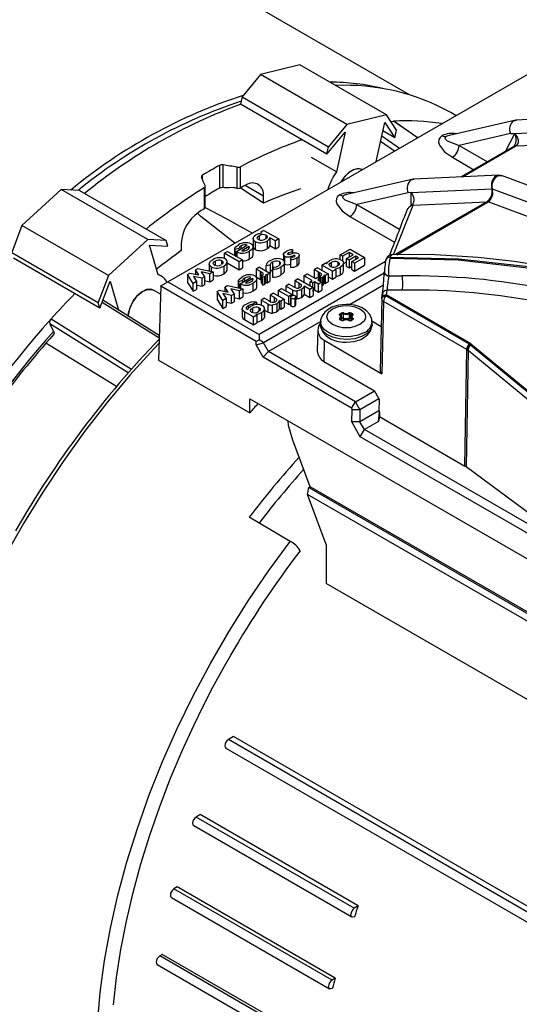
# Model space of a CAD drawing. Header units: inches. Extents: x 0 to 44, y 0 to 34.
# Tile 13 of 18: x 30.5 to 33.5, y 23.8 to 29.8. Entities that reach past the tile are written whole.
import ezdxf

# ---------------------------------------------------------------- set-up
doc = ezdxf.new("R2010")
doc.units = ezdxf.units.IN
doc.header["$LTSCALE"] = 4
doc.header["$MEASUREMENT"] = 0

msp = doc.modelspace()

# ---------------------------------------------------------------- linework, layer by layer
for p, q in [((32.8788, 29.3433), (30.6238, 30.6451)), ((31.4019, 28.2001), (33.9993, 29.6996)), ((32.2077, 29.5252), (31.967, 29.4667)), ((32.7366, 29.2199), (32.2077, 29.5252)), ((31.967, 29.4667), (31.855, 29.3306)), ((32.4959, 29.1613), (31.967, 29.4667)), ((31.855, 29.3306), (31.8449, 29.2847)), ((31.855, 29.3306), (32.3839, 29.0253)), ((32.3738, 28.9793), (31.8449, 29.2847)), ((33.162, 29.2162), (33.1303, 29.2345)), ((32.7366, 29.2199), (32.4959, 29.1613)), ((32.6742, 28.9346), (32.7266, 29.1739)), ((32.7266, 29.1739), (32.7884, 29.0802)), ((32.7984, 29.1262), (32.7366, 29.2199)), ((32.7626, 29.1805), (32.7811, 29.1817)), ((32.9242, 29.0813), (32.7811, 29.1817)), ((32.9276, 29.0809), (32.7882, 29.1787)), ((33.5267, 29.1884), (33.1114, 29.0923)), ((33.5145, 29.1838), (33.5317, 29.1889)), ((34.0486, 29.2127), (33.5281, 29.1887)), ((32.3738, 28.9793), (32.4859, 29.1154)), ((32.4959, 29.1613), (32.3839, 29.0253)), ((32.4859, 29.1154), (32.4328, 28.8725)), ((32.7884, 29.0802), (32.7153, 29.1224)), ((32.7884, 29.0802), (32.7984, 29.1262)), ((33.522, 29.1072), (34.0078, 29.1295)), ((32.7857, 28.999), (32.7012, 29.0579)), ((32.7085, 29.0915), (32.816, 29.0165)), ((33.1199, 29.0939), (33.112, 29.0924)), ((33.4947, 29.1059), (33.1815, 29.0334)), ((33.464, 28.9971), (33.522, 29.1072)), ((33.4947, 29.1059), (33.522, 29.1072)), ((33.5285, 29.0305), (33.976, 29.0511)), ((32.3738, 28.9793), (32.3839, 29.0253)), ((33.1815, 29.0334), (33.3542, 28.9337)), ((33.5155, 29.0268), (33.1936, 28.841)), ((33.2008, 28.8413), (33.5285, 29.0305)), ((33.5198, 29.0314), (33.5155, 29.0268)), ((32.4328, 28.8725), (32.2797, 28.9609)), ((33.1397, 28.9611), (33.2707, 28.8855)), ((31.7169, 28.9116), (31.7169, 28.7717)), ((31.7397, 28.7761), (31.7397, 28.9147)), ((31.8231, 28.9007), (31.8231, 28.772)), ((31.846, 28.7748), (31.846, 28.9035)), ((32.5898, 28.8859), (32.5894, 28.8861)), ((31.6131, 28.8247), (31.6131, 28.8517)), ((32.9011, 28.8272), (32.4859, 28.7312)), ((32.8889, 28.8226), (32.9061, 28.8277)), ((33.423, 28.8515), (32.9025, 28.8276)), ((34.4438, 28.477), (33.4406, 28.8493)), ((30.7506, 28.7644), (30.5099, 28.5451)), ((31.2795, 28.4591), (30.7506, 28.7644)), ((30.8626, 28.7578), (30.7506, 28.7644)), ((30.8626, 28.7578), (31.3915, 28.4524)), ((31.6233, 28.7749), (31.6233, 28.6462)), ((31.6302, 28.6564), (31.6302, 28.7851)), ((31.8008, 28.7758), (31.7758, 28.7738)), ((31.9852, 28.6806), (31.8438, 28.774)), ((31.9852, 28.7246), (31.8736, 28.789)), ((32.8889, 28.7456), (33.3822, 28.7683)), ((33.3822, 28.7683), (34.3815, 28.3975)), ((31.9852, 28.6806), (31.9852, 28.7246)), ((32.4964, 28.7332), (32.4867, 28.7313)), ((32.8691, 28.7447), (32.5558, 28.6723)), ((33.3504, 28.6899), (32.79, 28.3664)), ((32.8889, 28.7456), (32.8691, 28.7447)), ((32.8889, 28.6679), (32.8889, 28.7456)), ((32.9005, 28.6692), (33.3504, 28.6899)), ((32.5558, 28.6723), (32.817, 28.5215)), ((32.7803, 28.3664), (32.9005, 28.6692)), ((32.8007, 28.3663), (33.3588, 28.6884)), ((32.8952, 28.6733), (32.8889, 28.6679)), ((32.9005, 28.6692), (32.8952, 28.6733)), ((34.3471, 28.3217), (33.3588, 28.6884)), ((32.5141, 28.6), (32.7866, 28.4426)), ((30.5099, 28.5451), (30.4481, 28.3801)), ((31.0388, 28.2398), (30.5099, 28.5451)), ((31.9164, 28.4972), (31.8592, 28.5302)), ((31.9886, 28.5147), (31.9682, 28.5029)), ((31.9886, 28.5147), (32.0792, 28.4624)), ((31.2795, 28.4591), (31.0388, 28.2398)), ((31.3915, 28.4524), (31.2795, 28.4591)), ((31.4016, 28.4181), (31.3915, 28.4524)), ((31.9224, 28.4642), (31.9224, 28.416)), ((31.9596, 28.4823), (31.9596, 28.4561)), ((31.9682, 28.5029), (31.9752, 28.4989)), ((32.0018, 28.4642), (32.0018, 28.4849)), ((32.0075, 28.4497), (32.0075, 28.4015)), ((32.0589, 28.4506), (32.0253, 28.47)), ((32.0253, 28.47), (32.0253, 28.4218)), ((32.0792, 28.4624), (32.0589, 28.4506)), ((32.0589, 28.4024), (32.0589, 28.4506)), ((32.0792, 28.4624), (32.0792, 28.4142)), ((31.2895, 28.4247), (31.4016, 28.4181)), ((31.3427, 28.2432), (31.2895, 28.4247)), ((31.4841, 28.4354), (31.4841, 28.3913)), ((31.8344, 28.4036), (31.8106, 28.3971)), ((31.8106, 28.4), (31.8106, 28.3613)), ((31.8106, 28.3613), (31.8106, 28.3971)), ((31.8205, 28.385), (31.8873, 28.4235)), ((31.8344, 28.4036), (31.8344, 28.393)), ((31.8477, 28.419), (31.8477, 28.4007)), ((31.8986, 28.4157), (31.8533, 28.3895)), ((31.8986, 28.4066), (31.8986, 28.4157)), ((31.9226, 28.3664), (31.9226, 28.4146)), ((31.9346, 28.4464), (31.9346, 28.3982)), ((32.0253, 28.4218), (32.0589, 28.4024)), ((32.0589, 28.4024), (32.0792, 28.4142)), ((32.1617, 28.3824), (32.1633, 28.3956)), ((32.1633, 28.3956), (32.1633, 28.3728)), ((32.4536, 28.3656), (32.5148, 28.4009)), ((32.5148, 28.4009), (32.6032, 28.3499)), ((30.4481, 28.3801), (30.977, 28.0747)), ((30.9871, 28.0404), (30.4581, 28.3457)), ((31.7318, 28.3083), (31.7318, 28.3291)), ((31.7463, 28.3749), (31.7667, 28.3866)), ((31.7463, 28.3749), (31.7463, 28.3435)), ((31.837, 28.3225), (31.7463, 28.3749)), ((31.7667, 28.3866), (31.8574, 28.3343)), ((31.8234, 28.3832), (31.8205, 28.385)), ((31.8205, 28.3556), (31.8205, 28.385)), ((31.8234, 28.3832), (31.8234, 28.3539)), ((31.8574, 28.3343), (31.837, 28.3225)), ((31.8574, 28.3343), (31.8574, 28.2861)), ((31.9015, 28.3403), (31.9015, 28.3885)), ((32.1081, 28.3693), (32.1081, 28.3318)), ((32.1143, 28.3571), (32.1143, 28.318)), ((32.1385, 28.3768), (32.1385, 28.3688)), ((32.1601, 28.3722), (32.1507, 28.3698)), ((32.1537, 28.3503), (32.1515, 28.3369)), ((32.1515, 28.3369), (32.1515, 28.2887)), ((32.1551, 28.3572), (32.1654, 28.3598)), ((32.1617, 28.3824), (32.1617, 28.3725)), ((32.1654, 28.3514), (32.1654, 28.3598)), ((32.1779, 28.3571), (32.1779, 28.3609)), ((32.19, 28.3463), (32.19, 28.2981)), ((32.2043, 28.3129), (32.2043, 28.3611)), ((32.4694, 28.3565), (32.4536, 28.3656)), ((32.4536, 28.3367), (32.4536, 28.3656)), ((32.5102, 28.38), (32.4694, 28.3565)), ((32.4694, 28.3565), (32.4694, 28.3266)), ((32.4932, 28.3427), (32.534, 28.3663)), ((32.5091, 28.3336), (32.4932, 28.3427)), ((32.4932, 28.2945), (32.4932, 28.3427)), ((32.5499, 28.3571), (32.5091, 28.3336)), ((32.5091, 28.3336), (32.5091, 28.2853)), ((32.534, 28.3663), (32.5102, 28.38)), ((32.5102, 28.38), (32.5102, 28.3525)), ((32.5261, 28.3237), (32.5669, 28.3473)), ((32.6032, 28.3499), (32.542, 28.3146)), ((32.5669, 28.3473), (32.5499, 28.3571)), ((32.5499, 28.3375), (32.5499, 28.3571)), ((32.6032, 28.3499), (32.6032, 28.3017)), ((32.7605, 28.3519), (32.7589, 28.343)), ((32.7607, 28.3519), (32.7605, 28.3519)), ((31.57, 28.2731), (31.5848, 28.2816)), ((31.5901, 28.2422), (31.57, 28.2731)), ((31.57, 28.2731), (31.57, 28.2465)), ((31.5848, 28.2816), (31.6791, 28.2615)), ((31.6544, 28.3085), (31.6544, 28.2668)), ((31.666, 28.2912), (31.666, 28.2643)), ((31.6904, 28.3269), (31.6904, 28.3033)), ((31.743, 28.297), (31.743, 28.2488)), ((31.7628, 28.3185), (31.7628, 28.2702)), ((31.7628, 28.2702), (31.7632, 28.2787)), ((31.7635, 28.2786), (31.7635, 28.3269)), ((31.7635, 28.3167), (31.837, 28.2743)), ((31.837, 28.2743), (31.837, 28.3225)), ((31.837, 28.2743), (31.8574, 28.2861)), ((31.9611, 28.2901), (31.9407, 28.2783)), ((31.9669, 28.2632), (31.9407, 28.2783)), ((31.9407, 28.2783), (31.9407, 28.2301)), ((32.7315, 28.3248), (31.9587, 27.8787)), ((31.9611, 28.2901), (32.0257, 28.2528)), ((32.0019, 28.2998), (32.0262, 28.3041)), ((32.0019, 28.2666), (32.0019, 28.2998)), ((32.0262, 28.3041), (32.0262, 28.2559)), ((32.0498, 28.2902), (32.0402, 28.2764)), ((32.0402, 28.2764), (32.0402, 28.2282)), ((32.0404, 28.3201), (32.0404, 28.2766)), ((32.0831, 28.3236), (32.0831, 28.3025)), ((32.0917, 28.2896), (32.0917, 28.2413)), ((32.1152, 28.2696), (32.1152, 28.3178)), ((32.3167, 28.2866), (32.2963, 28.2748)), ((32.3224, 28.2597), (32.2963, 28.2748)), ((32.2963, 28.2748), (32.2963, 28.2266)), ((32.3167, 28.2866), (32.3813, 28.2493)), ((32.3432, 28.3019), (32.3636, 28.3137)), ((32.4078, 28.2646), (32.3432, 28.3019)), ((32.3432, 28.3019), (32.3432, 28.2713)), ((32.3707, 28.3096), (32.3636, 28.3137)), ((32.3994, 28.3186), (32.3994, 28.2946)), ((32.4078, 28.2646), (32.4282, 28.2764)), ((32.4209, 28.2806), (32.4282, 28.2764)), ((32.4282, 28.2764), (32.4282, 28.2282)), ((32.4414, 28.3004), (32.4414, 28.3211)), ((32.4557, 28.2427), (32.4557, 28.291)), ((32.4744, 28.2668), (32.4744, 28.315)), ((32.4787, 28.3136), (32.4932, 28.322)), ((32.4932, 28.2945), (32.5091, 28.2853)), ((32.5091, 28.2853), (32.5261, 28.2951)), ((32.5261, 28.2755), (32.5261, 28.3237)), ((32.542, 28.3146), (32.5261, 28.3237)), ((32.5261, 28.2755), (32.542, 28.2664)), ((32.542, 28.3146), (32.542, 28.2664)), ((32.542, 28.2664), (32.6032, 28.3017)), ((31.0388, 28.2398), (30.977, 28.0747)), ((31.3632, 28.2351), (31.3414, 28.2477)), ((31.5221, 28.2454), (31.5365, 28.2537)), ((31.5221, 28.2454), (31.5221, 28.1972)), ((31.5567, 28.1908), (31.5221, 28.2454)), ((31.5365, 28.2537), (31.5901, 28.2422)), ((31.6108, 28.222), (31.5578, 28.2334)), ((31.5578, 28.2334), (31.5773, 28.2027)), ((31.6586, 28.2497), (31.605, 28.2611)), ((31.605, 28.2611), (31.6251, 28.2303)), ((31.6251, 28.2303), (31.6108, 28.222)), ((31.6108, 28.1738), (31.6108, 28.222)), ((31.6251, 28.2303), (31.6251, 28.1821)), ((31.6251, 28.2086), (31.6586, 28.2014)), ((31.6791, 28.2615), (31.6586, 28.2497)), ((31.6586, 28.2014), (31.6586, 28.2497)), ((31.6586, 28.2014), (31.6791, 28.2133)), ((31.6791, 28.2615), (31.6791, 28.2133)), ((31.8429, 28.1891), (31.9097, 28.2277)), ((31.8701, 28.2232), (31.8701, 28.2048)), ((31.921, 28.2198), (31.8757, 28.1937)), ((31.921, 28.2108), (31.921, 28.2198)), ((31.9407, 28.2301), (31.9669, 28.215)), ((31.945, 28.1705), (31.945, 28.2188)), ((31.9669, 28.2632), (31.9701, 28.2614)), ((31.9669, 28.215), (31.9669, 28.2632)), ((31.9669, 28.215), (31.9701, 28.2132)), ((31.9701, 28.2614), (31.9701, 28.2132)), ((31.9701, 28.2132), (31.9749, 28.2102)), ((31.9821, 28.242), (31.9749, 28.2395)), ((31.9822, 28.2282), (31.9749, 28.2395)), ((31.9749, 28.1913), (31.9749, 28.2395)), ((31.9917, 28.2319), (31.9822, 28.2282)), ((31.9822, 28.18), (31.9822, 28.2282)), ((31.9866, 27.8305), (32.7234, 28.2559)), ((32.7232, 28.2526), (31.9866, 27.8273)), ((31.9917, 28.2319), (31.9917, 28.1836)), ((31.9996, 28.2469), (32.0076, 28.2423)), ((32.0002, 28.1931), (32.0002, 28.2413)), ((32.0257, 28.2528), (32.0076, 28.2423)), ((32.0076, 28.2423), (32.0076, 28.1941)), ((32.0257, 28.2528), (32.0257, 28.2046)), ((32.1979, 28.218), (32.1775, 28.2063)), ((32.1979, 28.218), (32.2886, 28.1657)), ((32.2324, 28.2379), (32.2528, 28.2497)), ((32.2834, 28.2085), (32.2324, 28.2379)), ((32.2324, 28.2379), (32.2324, 28.1981)), ((32.2528, 28.2497), (32.3038, 28.2203)), ((32.2709, 28.2013), (32.2834, 28.2085)), ((32.2963, 28.2266), (32.3055, 28.2213)), ((32.3038, 28.2203), (32.314, 28.2261)), ((32.314, 28.2261), (32.3276, 28.2183)), ((32.3276, 28.2183), (32.3174, 28.2124)), ((32.3174, 28.2124), (32.3434, 28.1974)), ((32.3224, 28.2597), (32.3257, 28.2579)), ((32.3224, 28.2212), (32.3224, 28.2597)), ((32.3257, 28.2579), (32.3257, 28.2194)), ((32.3276, 28.2065), (32.3276, 28.2183)), ((32.3276, 28.2085), (32.3305, 28.2067)), ((32.3376, 28.2385), (32.3305, 28.236)), ((32.3378, 28.2247), (32.3305, 28.236)), ((32.3305, 28.2048), (32.3305, 28.236)), ((32.3473, 28.2284), (32.3378, 28.2247)), ((32.3378, 28.2006), (32.3378, 28.2247)), ((32.3473, 28.2284), (32.3473, 28.1801)), ((32.3552, 28.2434), (32.3632, 28.2388)), ((32.3558, 28.1896), (32.3558, 28.2378)), ((32.3813, 28.2493), (32.3632, 28.2388)), ((32.3632, 28.2388), (32.3632, 28.1906)), ((32.3813, 28.2493), (32.3813, 28.2011)), ((32.3813, 28.2317), (32.4078, 28.2164)), ((32.4078, 28.2164), (32.4078, 28.2646)), ((32.4078, 28.2164), (32.4282, 28.2282)), ((32.7233, 28.2588), (32.7235, 28.2608)), ((32.7233, 28.2579), (32.7233, 28.2588)), ((32.7236, 28.2614), (32.7235, 28.2608)), ((32.724, 28.2562), (32.7248, 28.2567)), ((32.7247, 28.2534), (32.7245, 28.2533)), ((30.9871, 28.0404), (31.0489, 28.2054)), ((31.0489, 28.2054), (31.1008, 28.0281)), ((31.3571, 28.1249), (31.314, 28.1498)), ((31.3586, 28.1737), (31.345, 27.7216)), ((31.3586, 28.1737), (31.3598, 28.1758)), ((31.942, 27.8369), (31.3586, 28.1737)), ((31.3598, 28.1758), (31.4019, 28.2001)), ((31.4019, 28.2001), (31.9587, 27.8787)), ((31.5221, 28.1972), (31.5567, 28.1426)), ((31.5773, 28.2027), (31.5567, 28.1908)), ((31.5567, 28.1426), (31.5567, 28.1908)), ((31.5567, 28.1426), (31.5773, 28.1545)), ((31.5773, 28.2027), (31.5773, 28.1545)), ((31.5773, 28.181), (31.6108, 28.1738)), ((31.6108, 28.1738), (31.6251, 28.1821)), ((31.7029, 28.141), (31.7173, 28.1493)), ((31.7173, 28.1493), (31.771, 28.1378)), ((31.7508, 28.1687), (31.7656, 28.1772)), ((31.771, 28.1378), (31.7508, 28.1687)), ((31.7508, 28.1687), (31.7508, 28.1421)), ((31.7656, 28.1772), (31.8599, 28.1571)), ((31.8394, 28.1453), (31.7858, 28.1567)), ((31.7858, 28.1567), (31.8059, 28.1259)), ((31.8568, 28.2077), (31.833, 28.2013)), ((31.833, 28.2041), (31.833, 28.1629)), ((31.833, 28.1629), (31.833, 28.2013)), ((31.8599, 28.1571), (31.8394, 28.1453)), ((31.8458, 28.1874), (31.8429, 28.1891)), ((31.8429, 28.1607), (31.8429, 28.1891)), ((31.8458, 28.1874), (31.8458, 28.1601)), ((31.8568, 28.2077), (31.8568, 28.1972)), ((31.8599, 28.1571), (31.8599, 28.1089)), ((31.9239, 28.1445), (31.9239, 28.1927)), ((31.9749, 28.1913), (31.9822, 28.18)), ((31.9822, 28.18), (31.9917, 28.1836)), ((31.9996, 28.1987), (32.0076, 28.1941)), ((32.0076, 28.1941), (32.0257, 28.2046)), ((32.0762, 28.1478), (32.0966, 28.1595)), ((32.0966, 28.1595), (32.1612, 28.1223)), ((32.1435, 28.1866), (32.1231, 28.1749)), ((32.1655, 28.1504), (32.1231, 28.1749)), ((32.1231, 28.1749), (32.1231, 28.1442)), ((32.1435, 28.1866), (32.1716, 28.1704)), ((32.1655, 28.1159), (32.1655, 28.1504)), ((32.2033, 28.1914), (32.1775, 28.2063)), ((32.1775, 28.2063), (32.1775, 28.1672)), ((32.2033, 28.1914), (32.2155, 28.1832)), ((32.2033, 28.1643), (32.2033, 28.1914)), ((32.2155, 28.1832), (32.2155, 28.1709)), ((32.2177, 28.1536), (32.2177, 28.1054)), ((32.2682, 28.1539), (32.2351, 28.173)), ((32.2351, 28.173), (32.2351, 28.1248)), ((32.2886, 28.1657), (32.2682, 28.1539)), ((32.2682, 28.1057), (32.2682, 28.1539)), ((32.2845, 28.1934), (32.2709, 28.2013)), ((32.2709, 28.1759), (32.2709, 28.2013)), ((32.297, 28.2006), (32.2845, 28.1934)), ((32.2845, 28.1934), (32.2845, 28.1681)), ((32.2845, 28.1452), (32.297, 28.1524)), ((32.2886, 28.1657), (32.2886, 28.1175)), ((32.323, 28.1856), (32.297, 28.2006)), ((32.297, 28.2006), (32.297, 28.1524)), ((32.297, 28.1524), (32.323, 28.1374)), ((32.3434, 28.1974), (32.323, 28.1856)), ((32.323, 28.1374), (32.323, 28.1856)), ((32.323, 28.1374), (32.3434, 28.1491)), ((32.3434, 28.1974), (32.3434, 28.1491)), ((32.3552, 28.1952), (32.3632, 28.1906)), ((32.3632, 28.1906), (32.3813, 28.2011)), ((32.7185, 28.1791), (32.5146, 28.0614)), ((32.7397, 28.1485), (32.7357, 28.1201)), ((32.8327, 28.1499), (32.7397, 28.1485)), ((31.3495, 27.8717), (31.005, 28.0883)), ((31.7029, 28.141), (31.7029, 28.0928)), ((31.7376, 28.0865), (31.7029, 28.141)), ((31.7029, 28.0928), (31.7376, 28.0382)), ((31.7581, 28.0983), (31.7376, 28.0865)), ((31.7916, 28.1176), (31.7386, 28.129)), ((31.7386, 28.129), (31.7581, 28.0983)), ((31.7581, 28.0983), (31.7581, 28.0501)), ((31.8059, 28.1259), (31.7916, 28.1176)), ((31.7916, 28.0694), (31.7916, 28.1176)), ((31.8059, 28.1259), (31.8059, 28.0777)), ((31.8059, 28.1042), (31.8394, 28.097)), ((31.8394, 28.097), (31.8394, 28.1453)), ((31.8394, 28.097), (31.8599, 28.1089)), ((31.9931, 28.0998), (31.9727, 28.088)), ((31.9931, 28.0998), (32.0211, 28.0836)), ((32.0474, 28.1312), (32.027, 28.1194)), ((32.0528, 28.1045), (32.027, 28.1194)), ((32.027, 28.1194), (32.027, 28.0803)), ((32.0474, 28.1312), (32.112, 28.0939)), ((32.0528, 28.1045), (32.0648, 28.0965)), ((32.0528, 28.0791), (32.0528, 28.1045)), ((32.0648, 28.0965), (32.0648, 28.0838)), ((32.0762, 28.1478), (32.0762, 28.1145)), ((32.1408, 28.1105), (32.0762, 28.1478)), ((32.112, 28.0939), (32.0916, 28.0821)), ((32.112, 28.0939), (32.112, 28.0456)), ((32.1612, 28.1223), (32.1408, 28.1105)), ((32.1408, 28.0623), (32.1408, 28.1105)), ((32.151, 28.1059), (32.151, 28.0577)), ((32.1549, 28.0515), (32.1549, 28.0997)), ((32.1612, 28.1223), (32.1612, 28.1137)), ((32.1783, 28.1007), (32.1783, 28.0525)), ((32.184, 28.0595), (32.184, 28.1078)), ((32.1897, 28.145), (32.1897, 28.0968)), ((32.2351, 28.1248), (32.2682, 28.1057)), ((32.2682, 28.1057), (32.2886, 28.1175)), ((32.7083, 28.096), (32.6984, 27.6557)), ((32.7083, 28.096), (32.7085, 28.0984)), ((32.7085, 28.0984), (32.709, 28.1017)), ((32.7096, 28.1061), (32.713, 28.1302)), ((32.7151, 28.1375), (32.7111, 28.1091)), ((32.7332, 28.1143), (32.7357, 28.1201)), ((33.2408, 27.8212), (32.7332, 28.1143)), ((33.2518, 27.8222), (32.7357, 28.1201)), ((30.9871, 28.0404), (30.977, 28.0747)), ((31.3522, 27.8536), (31.0001, 28.075)), ((31.7376, 28.0382), (31.7376, 28.0865)), ((31.7376, 28.0382), (31.7581, 28.0501)), ((31.7581, 28.0766), (31.7916, 28.0694)), ((31.7916, 28.0694), (31.8059, 28.0777)), ((31.8551, 28.0353), (31.8551, 27.9871)), ((31.8944, 28.0396), (31.8944, 28.0546)), ((31.918, 28.0394), (31.918, 28.014)), ((31.9428, 28.076), (31.9196, 28.0626)), ((31.9196, 28.0626), (31.9196, 28.0556)), ((31.9428, 28.076), (31.9428, 28.0611)), ((31.9599, 28.0226), (31.9599, 28.0425)), ((32.015, 28.0635), (31.9727, 28.088)), ((31.9727, 28.088), (31.9727, 28.0578)), ((31.9923, 28.0331), (31.9923, 27.9849)), ((31.9924, 27.9922), (31.9924, 28.0404)), ((31.9924, 28.0283), (32.015, 28.0153)), ((32.015, 28.0153), (32.015, 28.0635)), ((32.0392, 28.0582), (32.0392, 28.01)), ((32.0674, 28.0668), (32.0674, 28.0186)), ((32.0848, 28.086), (32.0916, 28.0821)), ((32.0848, 28.0378), (32.0848, 28.086)), ((32.0848, 28.0378), (32.0916, 28.0339)), ((32.0916, 28.0821), (32.0916, 28.0339)), ((32.0916, 28.0339), (32.112, 28.0456)), ((32.112, 28.0789), (32.1408, 28.0623)), ((32.1408, 28.0623), (32.151, 28.0681)), ((32.7198, 28.0796), (32.7099, 27.6393)), ((33.2274, 27.7865), (32.7198, 28.0796)), ((30.6881, 27.9735), (30.688, 27.9734)), ((30.6881, 27.9735), (31.1801, 27.6678)), ((31.9257, 27.9863), (31.8706, 28.0181)), ((31.8706, 28.0181), (31.8706, 27.9699)), ((31.8706, 27.9699), (31.9257, 27.9381)), ((31.9257, 27.9863), (31.9461, 27.9981)), ((31.9257, 27.9381), (31.9257, 27.9863)), ((31.9389, 28.0022), (31.9461, 27.9981)), ((31.9461, 27.9981), (31.9461, 27.9499)), ((31.9739, 28.0128), (31.9739, 27.9646)), ((32.4537, 28.0054), (32.4603, 28.0092)), ((32.4603, 27.9652), (32.4537, 27.9691)), ((32.4547, 27.9966), (32.4542, 27.9976)), ((32.4542, 27.9974), (32.4542, 27.9975)), ((32.4555, 27.9732), (32.4555, 27.9693)), ((32.4623, 27.9654), (32.4557, 27.9693)), ((32.4565, 28.0006), (32.4631, 28.0044)), ((32.4565, 27.9945), (32.4565, 28.0006)), ((32.4613, 27.984), (32.4609, 27.9856)), ((32.4613, 27.966), (32.4613, 27.984)), ((32.4631, 27.9787), (32.4613, 27.9776)), ((32.4659, 27.9739), (32.4613, 27.9712)), ((32.4631, 27.9787), (32.4631, 28.0044)), ((32.4731, 28.005), (32.4731, 27.9792)), ((32.5105, 27.9792), (32.5105, 28.005)), ((32.5224, 27.9712), (32.5177, 27.9739)), ((32.5205, 28.0044), (32.5272, 28.0006)), ((32.5205, 27.9787), (32.5205, 28.0044)), ((32.5224, 27.9776), (32.5205, 27.9787)), ((32.528, 27.9693), (32.5213, 27.9654)), ((32.5228, 27.9856), (32.5224, 27.984)), ((32.5224, 27.984), (32.5224, 27.966)), ((32.5233, 28.0092), (32.5299, 28.0054)), ((32.5299, 27.9691), (32.5233, 27.9652)), ((32.5272, 27.9945), (32.5272, 28.0006)), ((32.5281, 27.9693), (32.5281, 27.9732)), ((32.5295, 27.9976), (32.5289, 27.9966)), ((32.5295, 27.9975), (32.5295, 27.9974)), ((32.5295, 27.9707), (32.5295, 27.9704)), ((30.6799, 27.9432), (30.703, 27.8976)), ((31.1603, 27.6447), (30.6799, 27.9432)), ((31.9257, 27.9381), (31.9461, 27.9499)), ((32.3356, 27.9581), (32.0172, 27.7743)), ((32.3174, 27.9081), (32.3147, 27.7795)), ((32.3343, 27.9551), (32.3343, 27.939)), ((32.7045, 27.9265), (32.6478, 27.9592)), ((32.6493, 27.939), (32.6493, 27.9551)), ((31.9587, 27.8787), (31.9587, 27.8466)), ((31.0874, 27.5602), (30.6571, 27.8259)), ((31.9413, 27.8165), (31.942, 27.8369)), ((31.9413, 27.8165), (31.9866, 27.8273)), ((31.9841, 27.7393), (31.9413, 27.8165)), ((31.9587, 27.8466), (31.942, 27.8369)), ((31.9866, 27.8305), (31.9587, 27.8466)), ((31.9866, 27.8305), (31.9866, 27.8273)), ((32.0172, 27.7743), (31.9866, 27.8273)), ((32.3562, 27.8435), (32.3542, 27.7139)), ((32.3562, 27.8435), (32.7099, 27.6393)), ((33.2466, 27.8171), (33.2408, 27.8212)), ((33.2466, 27.8171), (33.2518, 27.8222)), ((33.2473, 27.8166), (33.2466, 27.8171)), ((33.2518, 27.8222), (33.2473, 27.8166)), ((33.2473, 27.8166), (33.2516, 27.8135)), ((33.8254, 27.3389), (33.2516, 27.8135)), ((33.2518, 27.8222), (33.8297, 27.347)), ((31.9841, 27.7393), (32.0172, 27.7743)), ((32.5237, 27.4278), (31.9841, 27.7393)), ((32.5471, 27.4683), (32.0172, 27.7743)), ((33.2168, 27.0753), (33.2274, 27.7865)), ((33.2354, 27.7809), (33.2235, 27.0709)), ((33.2274, 27.7865), (33.2317, 27.7838)), ((33.2317, 27.7838), (33.2324, 27.7832)), ((33.2324, 27.7832), (33.2354, 27.7809)), ((33.8133, 27.3043), (33.2354, 27.7809)), ((31.345, 27.7216), (31.9017, 27.4002)), ((32.3542, 27.7139), (32.6633, 27.5354)), ((32.5471, 27.4683), (32.6633, 27.5354)), ((32.5749, 27.4201), (32.6907, 27.4869)), ((32.6907, 27.4869), (32.6633, 27.5354)), ((32.6907, 27.4869), (32.6927, 27.4832)), ((31.9017, 27.4002), (31.903, 27.4865)), ((31.903, 27.4865), (33.7166, 26.4396)), ((32.5237, 27.4278), (32.5471, 27.4683)), ((32.5237, 27.4278), (32.528, 27.4201)), ((32.5749, 27.4201), (32.5471, 27.4683)), ((32.6927, 27.4832), (32.6911, 27.4096)), ((32.5258, 27.3462), (32.528, 27.4201)), ((32.528, 27.4201), (32.5749, 27.4201)), ((32.5749, 27.4201), (32.5749, 27.3462)), ((32.6912, 27.4133), (32.5749, 27.3462)), ((32.6877, 27.347), (32.6941, 27.4043)), ((32.694, 27.3771), (32.6877, 27.347)), ((32.6911, 27.4096), (32.6941, 27.4043)), ((32.6941, 27.4043), (32.694, 27.3771)), ((32.694, 27.3771), (33.2168, 27.0753)), ((32.5773, 27.2538), (32.5258, 27.3462)), ((32.5749, 27.3462), (32.5258, 27.3462)), ((32.6028, 27.298), (32.5749, 27.3462)), ((32.6877, 27.347), (32.6028, 27.298)), ((32.5773, 27.2538), (32.6028, 27.298)), ((33.7198, 26.5942), (32.5773, 27.2538)), ((33.7559, 26.6323), (32.6028, 27.298)), ((32.2716, 26.9489), (32.1653, 27.2329)), ((33.8897, 26.5775), (33.2235, 27.0709)), ((32.2636, 26.9443), (32.2716, 26.9489)), ((34.0357, 25.9305), (32.2716, 26.9489)), ((32.2544, 26.9021), (32.2636, 26.9443)), ((32.3693, 26.5953), (32.2544, 26.9021)), ((34.036, 25.8737), (32.2544, 26.9021)), ((32.2636, 26.9443), (34.0358, 25.9213)), ((32.1488, 26.6152), (31.8993, 26.7622)), ((32.3693, 26.5953), (32.3693, 26.3572)), ((34.1204, 25.3463), (32.3693, 26.3572)), ((31.8023, 25.4234), (31.7716, 25.4048)), ((35.9864, 22.9716), (31.7716, 25.4048)), ((36.0171, 22.9903), (31.8023, 25.4234)), ((31.7565, 25.3521), (35.9713, 22.9189)), ((31.5991, 24.9458), (31.5748, 24.9311)), ((32.5408, 24.3734), (31.5748, 24.9311)), ((32.5651, 24.3882), (31.5991, 24.9458)), ((31.5597, 24.8784), (32.5257, 24.3208)), ((31.4582, 24.5043), (31.4387, 24.4925)), ((32.4047, 23.9348), (31.4387, 24.4925)), ((32.4242, 23.9466), (31.4582, 24.5043)), ((31.4235, 24.4398), (32.3896, 23.8821)), ((32.5651, 24.3882), (32.5408, 24.3734)), ((32.5408, 24.322), (32.5412, 24.3222)), ((31.368, 24.0921), (31.3524, 24.0826)), ((32.3185, 23.525), (31.3524, 24.0826)), ((32.334, 23.5344), (31.368, 24.0921)), ((31.3373, 24.03), (32.3033, 23.4723)), ((32.4242, 23.9466), (32.4047, 23.9348)), ((32.4047, 23.8834), (32.4082, 23.8853))]:
    msp.add_line(p, q)
at = {"flags": 128}
for points in [[(33.0776, 29.0934), (33.0645, 29.0829), (33.0571, 29.0697), (33.0556, 29.0533), (33.0612, 29.0347), (33.092, 28.9954), (33.1397, 28.9611)], [(33.1016, 29.0883), (33.0981, 29.0858), (33.0958, 29.083), (33.0948, 29.0767), (33.1077, 29.0622), (33.1815, 29.0334)], [(33.112, 29.0924), (33.1062, 29.0905), (33.1016, 29.0883)], [(33.5285, 29.0305), (33.5366, 29.0372), (33.5416, 29.0457), (33.5438, 29.0551), (33.5435, 29.0661), (33.5362, 29.0874), (33.522, 29.1072)], [(32.5894, 28.8861), (32.5649, 28.8921), (32.5355, 28.8849), (32.505, 28.8653), (32.4769, 28.8354), (32.4611, 28.8116)], [(32.4611, 28.8116), (32.4851, 28.8455), (32.5135, 28.872), (32.5433, 28.888), (32.5711, 28.8918), (32.5894, 28.8861)], [(33.4061, 28.8464), (33.4199, 28.8512), (33.423, 28.8509)], [(33.4144, 28.845), (33.4281, 28.8499), (33.4428, 28.8483)], [(33.4428, 28.8484), (33.4348, 28.8507), (33.4231, 28.8515)], [(32.452, 28.7322), (32.4389, 28.7217), (32.4315, 28.7086), (32.43, 28.6921), (32.4356, 28.6735), (32.4664, 28.6343), (32.5141, 28.6)], [(32.476, 28.7271), (32.4725, 28.7246), (32.4702, 28.7219), (32.4692, 28.7156), (32.4821, 28.7011), (32.5558, 28.6723)], [(32.4867, 28.7313), (32.4809, 28.7295), (32.476, 28.7271)], [(31.6233, 28.6462), (31.6278, 28.6502), (31.63, 28.6549), (31.6298, 28.6564)], [(31.6289, 28.6542), (31.7549, 28.5895), (31.8592, 28.53)], [(32.8753, 28.6557), (32.882, 28.662), (32.8889, 28.6679)], [(31.8105, 28.436), (31.603, 28.5998), (31.5828, 28.6192)], [(31.9346, 28.4464), (31.9312, 28.4486), (31.9283, 28.451), (31.9242, 28.4564), (31.9225, 28.4619), (31.923, 28.4681), (31.9291, 28.4793), (31.9412, 28.4887)], [(31.9412, 28.4887), (31.9568, 28.4954), (31.9752, 28.4989)], [(31.9553, 28.4581), (31.9516, 28.4607), (31.9492, 28.4638), (31.9483, 28.467), (31.9486, 28.4705), (31.9525, 28.4769), (31.9596, 28.4823)], [(32.0018, 28.4849), (32.0055, 28.4822), (32.0079, 28.4791), (32.0088, 28.4759), (32.0083, 28.4724), (32.0042, 28.466), (31.997, 28.4607)], [(32.0253, 28.47), (32.0193, 28.459), (32.0075, 28.4497)], [(31.8106, 28.3971), (31.8117, 28.4054), (31.8165, 28.4133), (31.8336, 28.4265)], [(31.8477, 28.419), (31.8387, 28.412), (31.8344, 28.4036)], [(31.887, 28.3959), (31.894, 28.4009), (31.8987, 28.4068)], [(31.9102, 28.4326), (31.9168, 28.4277), (31.921, 28.4221), (31.9226, 28.4162), (31.9218, 28.4098), (31.9146, 28.3983), (31.9015, 28.3885)], [(31.666, 28.2912), (31.6596, 28.2961), (31.6558, 28.3019), (31.6544, 28.3081), (31.6554, 28.3142), (31.6629, 28.3258), (31.676, 28.3356)], [(31.7318, 28.3291), (31.7354, 28.3265), (31.7378, 28.3235), (31.7388, 28.3203), (31.7385, 28.3168), (31.7348, 28.3106), (31.7278, 28.3053)], [(31.9015, 28.3403), (31.9179, 28.3539), (31.9224, 28.3644), (31.9222, 28.3664)], [(32.1036, 28.3353), (32.1102, 28.3302), (32.1141, 28.3242), (32.1152, 28.318), (32.1138, 28.3114), (32.1054, 28.2996), (32.0917, 28.2896)], [(32.1143, 28.3571), (32.1102, 28.3603), (32.1081, 28.3641), (32.1078, 28.3679), (32.1091, 28.372), (32.1151, 28.3793), (32.124, 28.3854)], [(32.1385, 28.3768), (32.1359, 28.3751), (32.1341, 28.3731), (32.1334, 28.3709), (32.1337, 28.3698), (32.1347, 28.3689)], [(32.1617, 28.3824), (32.1493, 28.3806), (32.1385, 28.3768)], [(32.1745, 28.3544), (32.1784, 28.3575), (32.179, 28.3585), (32.179, 28.3594), (32.1787, 28.3602), (32.1779, 28.3609)], [(32.1989, 28.3724), (32.2026, 28.3694), (32.2044, 28.366), (32.2045, 28.3623), (32.2033, 28.3586), (32.198, 28.352), (32.19, 28.3463)], [(32.3707, 28.3096), (32.3766, 28.3202), (32.3883, 28.3292)], [(32.4615, 28.333), (32.4649, 28.3309), (32.4679, 28.3285), (32.4723, 28.3232), (32.4743, 28.3176), (32.474, 28.3115), (32.4679, 28.3004), (32.4557, 28.291)], [(36.313, 26.1869), (36.1853, 26.5055), (36.0204, 26.8058), (35.8184, 27.0871), (35.5833, 27.3433), (35.3168, 27.5735), (35.0188, 27.7775), (34.6916, 27.9531), (34.3418, 28.0966), (33.9722, 28.2077), (33.5828, 28.2864), (33.1759, 28.3318), (32.7589, 28.343)], [(32.7607, 28.3519), (32.7673, 28.365), (32.7715, 28.3662)], [(32.7607, 28.3519), (33.1788, 28.3409), (33.5868, 28.2956), (33.9773, 28.2168), (34.348, 28.1057), (34.6987, 27.9621), (35.0269, 27.7864), (35.327, 27.5813), (35.5968, 27.3482), (35.8338, 27.0894), (36.0359, 26.8074), (36.2007, 26.5064), (36.3284, 26.1869)], [(35.5861, 27.4118), (35.4998, 27.4878), (35.4095, 27.5615), (35.2899, 27.6514), (35.1388, 27.7534), (34.9401, 27.8708), (34.7319, 27.9762), (34.523, 28.0661), (34.3363, 28.1346), (34.1737, 28.186), (34.0697, 28.215), (33.9584, 28.243), (33.8394, 28.2694), (33.6981, 28.2965), (33.5175, 28.3244), (33.2965, 28.3489), (33.0349, 28.3649), (32.7715, 28.3665)], [(31.6865, 28.3029), (31.6828, 28.3055), (31.6803, 28.3086), (31.6793, 28.3118), (31.6796, 28.3152), (31.6834, 28.3216), (31.6904, 28.3269)], [(31.743, 28.297), (31.7558, 28.3069), (31.7628, 28.3185)], [(32.0498, 28.2902), (32.0646, 28.2926), (32.0768, 28.298)], [(32.0768, 28.298), (32.0846, 28.3036), (32.0894, 28.3102), (32.0901, 28.314), (32.0893, 28.3174), (32.0869, 28.3207), (32.0831, 28.3236)], [(32.0917, 28.2413), (32.1105, 28.2572), (32.115, 28.2677), (32.1148, 28.2696)], [(32.19, 28.2981), (32.2007, 28.3065), (32.2042, 28.3126), (32.2042, 28.3129)], [(32.3949, 28.2943), (32.3912, 28.2969), (32.3887, 28.3), (32.3877, 28.3033), (32.3881, 28.3068), (32.3922, 28.3132), (32.3994, 28.3186)], [(32.4209, 28.2806), (32.4398, 28.2841), (32.4557, 28.291)], [(32.4414, 28.3211), (32.445, 28.3185), (32.4474, 28.3154), (32.4483, 28.3122), (32.4479, 28.3087), (32.444, 28.3024), (32.4369, 28.2971)], [(31.833, 28.2013), (31.8341, 28.2096), (31.8389, 28.2174), (31.856, 28.2307)], [(31.8701, 28.2232), (31.8611, 28.2161), (31.8568, 28.2077)], [(31.9094, 28.2), (31.9164, 28.205), (31.9211, 28.2109)], [(31.9326, 28.2367), (31.9392, 28.2319), (31.9434, 28.2262), (31.945, 28.2204), (31.9442, 28.214), (31.937, 28.2024), (31.9239, 28.1927)], [(31.9821, 28.242), (31.9837, 28.2432), (31.9847, 28.2444), (31.9855, 28.2472), (31.9848, 28.25), (31.9827, 28.2526), (31.9701, 28.2614)], [(31.9996, 28.2469), (32.0003, 28.2449), (32.0004, 28.2428), (31.9992, 28.2388), (31.9962, 28.2351), (31.9917, 28.2319)], [(32.3376, 28.2385), (32.3393, 28.2396), (32.3403, 28.2409), (32.3411, 28.2437), (32.3403, 28.2465), (32.3382, 28.2491), (32.3257, 28.2579)], [(32.3552, 28.2434), (32.3558, 28.2414), (32.356, 28.2393), (32.3548, 28.2353), (32.3517, 28.2316), (32.3473, 28.2284)], [(32.7511, 28.2357), (32.7448, 28.2373), (32.7389, 28.2395), (32.7339, 28.2422), (32.7296, 28.2454), (32.7264, 28.249), (32.7243, 28.2528), (32.7233, 28.2568), (32.7233, 28.2579)], [(32.7236, 28.2614), (32.7242, 28.2536), (32.7249, 28.2526)], [(32.7511, 28.2363), (32.7917, 28.2367), (32.8322, 28.2368)], [(31.314, 28.1498), (31.2986, 28.1552), (31.2704, 28.1526), (31.2399, 28.137), (31.2106, 28.1103), (31.1857, 28.0754), (31.1682, 28.0364), (31.16, 27.9977), (31.1596, 27.9893)], [(31.1596, 27.9893), (31.1616, 28.0102), (31.1727, 28.0485), (31.1921, 28.0858), (31.2178, 28.118), (31.247, 28.1417), (31.2765, 28.1542), (31.3032, 28.1542), (31.314, 28.1498)], [(31.9239, 28.1445), (31.9403, 28.1581), (31.9448, 28.1686), (31.9446, 28.1705)], [(32.2177, 28.1536), (32.205, 28.1479), (32.1897, 28.145)], [(32.2095, 28.1658), (32.2123, 28.1676), (32.2146, 28.1696), (32.2176, 28.174), (32.218, 28.1787), (32.2155, 28.1832)], [(32.2351, 28.173), (32.2289, 28.1625), (32.2177, 28.1536)], [(32.059, 28.0789), (32.0641, 28.0827), (32.0671, 28.0872), (32.0674, 28.0919), (32.0648, 28.0965)], [(32.1566, 28.113), (32.1528, 28.1101), (32.1511, 28.1065), (32.151, 28.1046), (32.1516, 28.1028), (32.1529, 28.1012), (32.1549, 28.0997)], [(32.1801, 28.114), (32.1821, 28.1125), (32.1834, 28.1108), (32.1839, 28.1091), (32.1839, 28.1072), (32.182, 28.1037), (32.1783, 28.1007)], [(32.7085, 28.0984), (32.7099, 28.1039), (32.7149, 28.1089), (32.7233, 28.1125), (32.7332, 28.1143)], [(31.8706, 28.0181), (31.8594, 28.0266), (31.8561, 28.0316), (31.8551, 28.0369)], [(31.8944, 28.0546), (31.8865, 28.0493), (31.8812, 28.043), (31.8805, 28.0393), (31.881, 28.0377), (31.8821, 28.0362), (31.8896, 28.0307)], [(31.8896, 28.0307), (31.8953, 28.0413), (31.907, 28.0501)], [(31.9133, 28.0157), (31.9097, 28.0183), (31.9073, 28.0214), (31.9065, 28.0245), (31.9069, 28.028), (31.9109, 28.0342), (31.918, 28.0394)], [(31.9599, 28.0425), (31.9635, 28.0399), (31.9657, 28.0368), (31.9664, 28.0336), (31.9659, 28.0302), (31.9618, 28.0239), (31.9546, 28.0187)], [(31.9739, 28.0128), (31.986, 28.0221), (31.9923, 28.0331)], [(32.0674, 28.0668), (32.0545, 28.0611), (32.0392, 28.0582)], [(32.0848, 28.086), (32.0786, 28.0757), (32.0674, 28.0668)], [(32.4918, 28.0626), (32.4461, 28.0582), (32.4293, 28.0542), (32.4036, 28.045), (32.3804, 28.0323), (32.3598, 28.0151), (32.3441, 27.9934), (32.3353, 27.9674), (32.3357, 27.955)], [(32.5753, 27.939), (32.5387, 27.9247), (32.5158, 27.9204), (32.4918, 27.919), (32.4679, 27.9204), (32.4449, 27.9247), (32.4083, 27.939), (32.3834, 27.9601), (32.3761, 27.9734), (32.3737, 27.9872), (32.3761, 28.0011), (32.3834, 28.0143), (32.4083, 28.0354)], [(32.4083, 28.0354), (32.4449, 28.0498), (32.4679, 28.054), (32.4918, 28.0554), (32.5158, 28.054), (32.5387, 28.0498), (32.5753, 28.0354), (32.6002, 28.0143), (32.6075, 28.0011), (32.6099, 27.9872), (32.6075, 27.9734), (32.6002, 27.9601), (32.5753, 27.939)], [(32.648, 27.9546), (32.6474, 27.9725), (32.6356, 28.0002), (32.6151, 28.0234), (32.5882, 28.0411), (32.5641, 28.0512), (32.5413, 28.0575), (32.5123, 28.0618), (32.4918, 28.0626)], [(31.9389, 28.0022), (31.9579, 28.0059), (31.9739, 28.0128)], [(32.4523, 27.9968), (32.4506, 27.9989), (32.4503, 28.0012), (32.4513, 28.0035), (32.4537, 28.0054)], [(32.4557, 27.9693), (32.4546, 27.97), (32.4542, 27.9705)], [(32.4606, 27.9868), (32.4596, 27.9908), (32.4547, 27.9966)], [(32.5289, 27.9966), (32.5241, 27.9908), (32.5232, 27.9873)], [(32.5295, 27.9705), (32.5291, 27.97), (32.528, 27.9693)], [(32.5314, 27.9777), (32.5331, 27.9756), (32.5333, 27.9732), (32.5323, 27.971), (32.5299, 27.9691)], [(32.6032, 27.8908), (32.5654, 27.8747), (32.5211, 27.8658), (32.4742, 27.8647), (32.4289, 27.8718), (32.3891, 27.8862), (32.3585, 27.9067), (32.3397, 27.9316), (32.3343, 27.955)], [(32.6493, 27.939), (32.6492, 27.9356), (32.6405, 27.909), (32.6185, 27.885), (32.5853, 27.8659), (32.5438, 27.8532), (32.4977, 27.8482), (32.4511, 27.8512), (32.408, 27.862), (32.3725, 27.8797), (32.3475, 27.9027), (32.3353, 27.9288), (32.3343, 27.939)], [(32.3357, 27.9395), (32.3363, 27.9216), (32.348, 27.8939), (32.3686, 27.8707), (32.3954, 27.853), (32.4195, 27.8429), (32.4424, 27.8366), (32.4714, 27.8323), (32.4918, 27.8315)], [(32.4918, 27.8315), (32.5375, 27.8358), (32.5543, 27.8398), (32.5801, 27.8491), (32.6033, 27.8618), (32.6238, 27.879), (32.6396, 27.9007), (32.6483, 27.9267), (32.6479, 27.9391)], [(30.703, 27.8976), (30.7065, 27.887), (30.7048, 27.8808)], [(31.348, 27.8249), (31.3155, 27.7906), (31.1701, 27.6296), (31.0292, 27.461), (30.8931, 27.2854), (30.7624, 27.1035), (30.6376, 26.9159), (30.5193, 26.7233), (30.4077, 26.5265)], [(32.1653, 27.2329), (32.1394, 27.3229), (32.1364, 27.3518)], [(30.9713, 23.6672), (30.9883, 23.8587), (31.0149, 24.0542), (31.0512, 24.253), (31.0968, 24.4544), (31.1518, 24.6575), (31.2158, 24.8616), (31.2886, 25.0658), (31.37, 25.2696), (31.4596, 25.4719), (31.5571, 25.6722), (31.662, 25.8695), (31.7742, 26.0632), (31.8929, 26.2525), (32.018, 26.4367), (32.1488, 26.6152)], [(31.0701, 23.7835), (31.0887, 23.9514), (31.1149, 24.1221), (31.1484, 24.2952), (31.1891, 24.4698), (31.2368, 24.6454), (31.2913, 24.821), (31.3521, 24.9957), (31.4185, 25.168), (31.4891, 25.3352), (31.5602, 25.4905), (31.6223, 25.6173), (31.6772, 25.7234), (31.7476, 25.8527), (31.7856, 25.9194)], [(31.7499, 25.3665), (31.7516, 25.3578), (31.7562, 25.3522), (31.7565, 25.3522)], [(31.5531, 24.8929), (31.5548, 24.8841), (31.5595, 24.8786), (31.5597, 24.8785)], [(31.417, 24.4542), (31.4187, 24.4455), (31.4233, 24.4399), (31.4236, 24.4399)], [(32.5408, 24.322), (32.5325, 24.3193), (32.5255, 24.3209), (32.5208, 24.3265), (32.5192, 24.3352)], [(31.3308, 24.0444), (31.3324, 24.0356), (31.3371, 24.0301), (31.3373, 24.03)], [(32.4047, 23.8834), (32.3964, 23.8807), (32.3894, 23.8823), (32.3847, 23.8878), (32.383, 23.8966)]]:
    msp.add_lwpolyline(points, dxfattribs=at)
for centre, radius, start, end in [((32.3909, 28.0322), 1.3877, 76.45647, 90.0297), ((32.4877, 28.0778), 1.3232, 60.94442, 92.69408), ((32.8529, 26.2842), 3.2115, 107.97495, 129.53783), ((32.8382, 26.3132), 3.1496, 108.3041, 129.0737), ((32.9901, 26.1803), 3.3088, 110.18553, 129.32119), ((32.8554, 27.7244), 1.4592, 81.28841, 92.9186), ((32.782, 29.1748), 0.00696, 31.01119, 97.67499), ((33.552, 29.1328), 0.0633, 126.31744, 205.16993), ((33.1263, 26.4915), 2.7308, 109.36699, 117.96007), ((33.1382, 28.9623), 0.1444, 79.79982, 114.78454), ((33.0961, 29.1216), 0.0338, 236.69858, 279.23173), ((33.444, 29.0715), 0.0857, 332.10617, 24.54299), ((33.0908, 29.0376), 0.0908, 302.60548, 357.39452), ((33.5294, 29.0025), 0.028, 91.93503, 121.96769), ((33.3346, 25.9895), 3.34, 118.96952, 121.0251), ((31.733, 28.8788), 0.0366, 79.46912, 116.17832), ((31.8301, 28.9377), 0.0377, 259.33981, 294.82372), ((32.7401, 28.6512), 0.3788, 144.24174, 162.68229), ((31.6171, 28.8417), 0.0107, 111.83063, 199.65072), ((32.9264, 28.7716), 0.0633, 126.31744, 205.16993), ((33.4453, 28.7917), 0.0673, 125.65549, 200.32112), ((33.4576, 28.7817), 0.0766, 124.32968, 190.06243), ((33.4067, 28.8252), 0.0213, 68.65634, 91.57837), ((33.7205, 25.4523), 3.9292, 122.25969, 128.5991), ((31.6188, 28.7852), 0.0112, 293.68132, 18.73372), ((33.244, 26.0068), 3.1586, 118.91291, 120.72624), ((31.7364, 28.7324), 0.0439, 85.72972, 116.44378), ((31.8302, 28.8091), 0.0378, 259.29423, 294.70914), ((33.2088, 26.1717), 2.9383, 116.87479, 117.63438), ((31.9184, 28.7364), 0.0678, 350.03837, 123.90006), ((32.9337, 26.573), 2.3112, 108.18782, 114.22967), ((33.3075, 28.7529), 0.0762, 304.25384, 11.67214), ((33.3172, 28.744), 0.0694, 306.81291, 20.50781), ((32.5125, 28.6011), 0.1444, 79.79982, 114.78454), ((32.4705, 28.7604), 0.0338, 236.69858, 279.23173), ((33.351, 28.6686), 0.0213, 68.65634, 91.57837), ((33.4656, 25.7269), 3.4521, 122.25538, 122.93759), ((32.4652, 28.6764), 0.0908, 302.60548, 357.39452), ((32.923, 28.5969), 0.0757, 107.30771, 129.00327), ((31.7278, 28.4236), 0.244, 124.77102, 177.24781), ((31.9681, 28.5141), 0.0755, 243.73091, 301.47536), ((31.9738, 28.4968), 0.0429, 244.49921, 302.68549), ((31.983, 28.4459), 0.0432, 64.22046, 122.7882), ((33.6108, 25.3836), 3.6837, 125.26389, 128.20674), ((31.8773, 28.3603), 0.0794, 65.56591, 123.42455), ((31.8723, 28.3796), 0.0464, 71.10334, 121.95194), ((31.8617, 28.4375), 0.0487, 260.08813, 301.27101), ((31.8884, 28.4111), 0.0112, 337.30424, 24.2873), ((31.9435, 28.4173), 0.0211, 183.5751, 245.24806), ((31.968, 28.4678), 0.0772, 244.41965, 300.78662), ((31.9917, 28.4333), 0.0355, 296.4468, 341.02053), ((32.1621, 28.3189), 0.0767, 89.1484, 119.83675), ((31.719, 28.2672), 0.0808, 65.87278, 122.18652), ((31.7131, 28.2912), 0.0422, 63.67453, 122.35435), ((31.744, 28.3233), 0.0194, 345.59056, 65.37272), ((31.858, 28.4516), 0.0766, 243.21815, 304.61667), ((31.8563, 28.4153), 0.0876, 270.73008, 301.09104), ((32.0707, 28.2604), 0.0818, 66.29763, 123.76744), ((32.1346, 28.4019), 0.0492, 245.68375, 294.60387), ((32.1414, 28.3914), 0.0235, 253.55902, 293.34187), ((32.1535, 28.4124), 0.0755, 268.51066, 298.91292), ((32.1555, 28.3956), 0.0453, 267.77316, 294.84259), ((32.1797, 28.326), 0.0502, 67.48648, 112.93603), ((32.1731, 28.344), 0.0176, 74.2245, 116.10414), ((32.4284, 28.2632), 0.0773, 64.67408, 121.31686), ((33.1344, 28.2499), 0.4097, 167.94034, 179.67693), ((32.7778, 28.3207), 0.0472, 97.83193, 168.25887), ((32.7625, 28.3193), 0.0326, 93.39045, 150.85214), ((33.0312, 28.2694), 0.2821, 164.87641, 186.74967), ((31.6989, 28.367), 0.0827, 246.54814, 302.18922), ((31.705, 28.3409), 0.0423, 243.96566, 302.57723), ((31.724, 28.2862), 0.0419, 296.88489, 337.64105), ((32.0364, 28.2954), 0.0348, 108.7207, 172.72704), ((32.0481, 28.299), 0.0225, 110.07724, 166.87841), ((32.051, 28.2482), 0.026, 114.10015, 162.8555), ((32.0428, 28.3731), 0.0968, 268.44797, 300.29902), ((32.0648, 28.2838), 0.0438, 65.31102, 123.88444), ((32.1337, 28.3546), 0.0496, 247.01737, 291.03419), ((32.1539, 28.3623), 0.0736, 268.11434, 299.30924), ((32.4134, 28.3331), 0.043, 244.58568, 303.1376), ((32.4226, 28.2818), 0.0436, 64.54968, 122.20299), ((31.3214, 28.1631), 0.0829, 24.30744, 75.11048), ((31.697, 28.3281), 0.0917, 258.7762, 300.1211), ((31.8997, 28.1644), 0.0794, 65.56591, 123.42455), ((31.8947, 28.1838), 0.0464, 71.10334, 121.95194), ((31.9108, 28.2152), 0.0112, 337.30424, 24.2873), ((32.0427, 28.3256), 0.0975, 268.56042, 300.18656), ((32.4191, 28.3049), 0.0722, 277.25316, 300.51287), ((32.448, 28.2673), 0.0258, 287.37716, 358.79807), ((31.5794, 28.2865), 1.1443, 352.14714, 358.29986), ((32.754, 28.2701), 0.034, 210.92551, 265.03227), ((34.5349, 27.9578), 1.8054, 171.1468, 173.93723), ((32.8859, 23.9821), 4.255, 66.78944, 90.72359), ((32.6444, 28.1922), 0.193, 347.34065, 13.34469), ((31.8804, 28.2558), 0.0766, 243.21815, 304.61667), ((31.8841, 28.2416), 0.0487, 260.08813, 301.27101), ((31.9862, 28.1968), 0.0143, 292.83101, 345.15393), ((32.1862, 28.1864), 0.0415, 240.0812, 274.88886), ((32.194, 28.1966), 0.0345, 229.48691, 296.76806), ((32.3417, 28.1933), 0.0143, 292.83101, 345.15393), ((32.7394, 28.1162), 0.0323, 89.45354, 138.61094), ((32.8898, 23.9858), 4.1645, 66.70186, 90.78597), ((34.1833, 24.828), 4.7021, 135.41781, 138.01442), ((31.8782, 28.2197), 0.088, 258.05858, 301.29515), ((32.1657, 28.1226), 0.0252, 244.83985, 299.9292), ((32.1692, 28.0917), 0.0248, 64.00967, 120.57073), ((32.1864, 28.1304), 0.0338, 259.29, 275.68613), ((32.185, 28.1624), 0.0658, 274.10865, 299.83958), ((32.1997, 28.139), 0.0382, 298.20535, 338.11888), ((32.7276, 28.0973), 0.0194, 184.009, 246.22883), ((32.7212, 28.1022), 0.0122, 145.7208, 182.35695), ((32.7354, 28.0877), 0.0323, 89.45649, 138.62726), ((32.7252, 28.1307), 0.0122, 145.71017, 182.36268), ((32.7802, 28.0762), 0.0605, 140.95466, 176.7344), ((31.8918, 28.027), 0.038, 109.43091, 164.86544), ((31.9267, 27.9937), 0.0839, 78.91767, 124.50646), ((31.9225, 28.0098), 0.0529, 93.1473, 122.02143), ((31.9475, 27.9857), 0.0761, 64.56676, 122.1066), ((31.9417, 28.003), 0.0434, 65.23399, 123.13189), ((31.9719, 28.0356), 0.0205, 353.00562, 66.42609), ((32.0356, 28.0993), 0.0413, 240.09116, 274.96419), ((32.0435, 28.1096), 0.0344, 229.29501, 296.80127), ((32.0496, 28.0522), 0.038, 297.95632, 337.82556), ((32.1572, 28.0573), 0.0062, 175.74563, 248.38866), ((32.1657, 28.0743), 0.0252, 244.83985, 299.9292), ((32.1755, 28.0605), 0.00847, 289.10418, 353.7403), ((35.1446, 23.9803), 5.9838, 138.13911, 161.86201), ((30.7082, 27.9518), 0.0296, 132.96956, 196.8274), ((31.8801, 27.9935), 0.0254, 190.85714, 248.19494), ((31.9313, 28.054), 0.0423, 244.80953, 303.42757), ((31.9573, 27.9981), 0.0374, 296.38668, 339.21109), ((32.0356, 28.0511), 0.0413, 240.09116, 274.96419), ((32.0342, 28.077), 0.0672, 274.28574, 299.64941), ((32.4553, 27.9738), 0.00497, 127.67628, 251.2297), ((32.4534, 27.9945), 0.00249, 57.24369, 116.37684), ((32.4456, 27.9872), 0.0117, 305.09413, 54.90587), ((32.4503, 27.9728), 0.00523, 4.03018, 68.03163), ((32.4504, 28.0003), 0.00605, 2.60548, 57.39452), ((32.4549, 27.9674), 0.00198, 65.68605, 125.61817), ((32.4582, 27.9969), 0.00403, 114.6582, 171.28527), ((32.4575, 27.9705), 0.00335, 126.66152, 177.4985), ((32.4479, 27.984), 0.0132, 305.13326, 20.60731), ((32.4688, 27.9929), 0.0184, 69.09977, 117.25215), ((32.4571, 28.0041), 0.00605, 2.60548, 57.39452), ((32.4687, 27.9934), 0.0123, 69.27436, 117.07755), ((32.4687, 27.9677), 0.0123, 69.27436, 117.07755), ((32.4692, 27.979), 0.00605, 182.60548, 237.39452), ((32.4687, 27.9684), 0.00612, 69.09958, 117.25233), ((32.4657, 27.9794), 0.0074, 314.60204, 358.66753), ((32.4918, 28.0309), 0.0605, 249.75583, 290.24417), ((32.4805, 28.0048), 0.0074, 134.60204, 178.66753), ((32.4918, 28.0558), 0.0541, 249.76516, 290.23484), ((32.4918, 28.03), 0.0541, 249.76516, 290.23484), ((32.4918, 27.916), 0.0521, 69.76516, 110.23484), ((32.4918, 28.0546), 0.0475, 249.65882, 290.34118), ((32.5149, 27.9929), 0.0184, 62.74981, 110.89827), ((32.5031, 28.0048), 0.0074, 1.33247, 45.39796), ((32.5149, 27.9934), 0.0123, 62.92245, 110.72564), ((32.5149, 27.9677), 0.0123, 62.92245, 110.72564), ((32.5179, 27.9794), 0.0074, 181.33247, 225.39796), ((32.5149, 27.9684), 0.00612, 62.75135, 110.89674), ((32.5145, 27.979), 0.00605, 302.60548, 357.39452), ((32.5266, 28.0041), 0.00605, 122.60548, 177.39452), ((32.5357, 27.984), 0.0132, 160.36567, 234.84926), ((32.5381, 27.9872), 0.0117, 125.09413, 234.90587), ((32.5332, 28.0003), 0.00605, 122.60548, 177.39452), ((32.5256, 27.997), 0.00392, 7.78755, 66.18148), ((32.5288, 27.9674), 0.00198, 54.38183, 114.31395), ((32.5333, 27.9728), 0.00523, 111.96837, 175.96982), ((32.5261, 27.9705), 0.00335, 2.5015, 53.33848), ((32.5303, 27.9945), 0.00249, 63.62316, 122.75631), ((32.5283, 28.0007), 0.00497, 307.67628, 71.2297), ((31.936, 28.0299), 0.0755, 277.71845, 300.14368), ((32.3879, 27.9056), 0.0697, 144.6424, 242.96345), ((32.4615, 27.9637), 0.00188, 63.54806, 127.30292), ((32.4688, 27.9816), 0.0184, 242.74981, 290.89827), ((32.4687, 27.9781), 0.0142, 243.12809, 290.93379), ((32.4742, 27.9635), 0.00141, 40.64819, 107.2624), ((32.4918, 27.9198), 0.0475, 69.65882, 110.34118), ((32.5149, 27.9815), 0.0184, 249.09977, 297.25215), ((32.5094, 27.9635), 0.00141, 72.7376, 139.35181), ((32.5149, 27.9781), 0.0142, 249.06621, 296.87191), ((32.5222, 27.9637), 0.00188, 52.69708, 116.45194), ((32.5723, 27.9617), 0.0773, 293.52991, 354.92282), ((35.0407, 24.0403), 5.8047, 138.35475, 161.64525), ((34.8898, 24.1435), 5.6101, 138.23387, 150.14518), ((35.652, 23.711), 5.9708, 136.06686, 150.19894), ((33.2879, 27.783), 0.0606, 140.98118, 176.72022), ((33.289, 27.7781), 0.0576, 137.39165, 174.394), ((33.2888, 27.7781), 0.0567, 137.17861, 174.81787), ((33.2896, 27.7743), 0.0546, 134.09773, 173.11156), ((32.3926, 27.7817), 0.078, 181.60875, 240.45543), ((36.9258, 22.9177), 6.733, 137.60434, 138.26096), ((36.4873, 23.273), 5.7641, 137.99905, 142.7468), ((33.1815, 27.0139), 0.0708, 53.58685, 60.10581), ((36.4031, 23.3148), 5.6029, 138.11636, 142.48277), ((32.0935, 26.4971), 0.1304, 27.40485, 64.93229), ((36.6921, 23.1158), 5.6511, 142.48808, 150.25609), ((31.7985, 25.3642), 0.0486, 123.54035, 177.32575), ((31.6017, 24.8906), 0.0486, 123.54035, 177.32575), ((31.4656, 24.452), 0.0486, 123.54035, 177.32575), ((32.5677, 24.3329), 0.0486, 123.54035, 177.32575), ((37.4693, 22.5736), 5.2291, 159.69564, 160.4646), ((31.3793, 24.0421), 0.0486, 123.54035, 177.32575), ((36.9564, 22.7321), 4.6922, 164.99885, 165.77322), ((32.4316, 23.8943), 0.0486, 123.54035, 177.32575)]:
    msp.add_arc(centre, radius, start, end)
for centre, major_axis, ratio, start_param, end_param in [((31.5584, 26.0505), (6.825, -1.2775), 0.410779, 1.608856, 1.621051), ((31.5584, 26.0505), (-1.5459, 4.8876), 0.201938, 5.241914, 5.254109), ((33.2334, 25.7914), (6.8624, -1.2688), 0.39856, 1.857801, 1.863176), ((31.5584, 26.0505), (6.5217, -1.2207), 0.410779, 1.607056, 1.610476), ((32.8472, 28.7215), (0.0492, -0.047), 0.693581, 6.246477, 7.653628), ((31.5867, 25.2193), (1.5375, 4.0802), 0.005164, 0.577498, 0.692769), ((32.9373, 28.6235), (0.085, 0.0459), 0.654649, 1.988639, 2.190926), ((32.7378, 27.6554), (0.0394, 0), 0.577202, 3.021872, 3.926801)]:
    msp.add_ellipse(centre, major_axis=major_axis, ratio=ratio, start_param=start_param, end_param=end_param)

doc.saveas('drawing.dxf')
